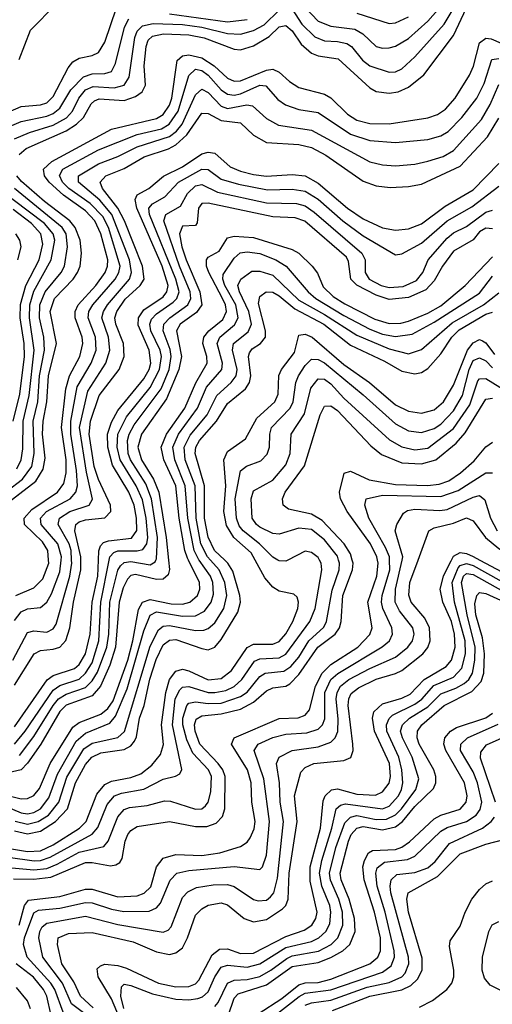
# Model space of a CAD drawing. Header units: inches. Extents: x 501365 to 657855, y 482276 to 547543.
# Tile 167 of 256: x 543326 to 544790, y 528624 to 531673. Entities that reach past the tile are written whole.
import ezdxf

# ---------------------------------------------------------------- set-up
doc = ezdxf.new("R2010")
doc.units = ezdxf.units.IN
doc.header["$MEASUREMENT"] = 0
doc.layers.add('A5542', color=7, linetype='Continuous')
doc.layers.add('A5543', color=7, linetype='Continuous')

msp = doc.modelspace()

# ---------------------------------------------------------------- linework, layer by layer
at = {"layer": 'A5542', "color": 5}
for points, elevation in [([(543258.7, 529278.7), (543330, 529260.9), (543350, 529261.2), (543370, 529270.5), (543387.1, 529292.9), (543420.8, 529370), (543490, 529482.1), (543510, 529496.9), (543577.2, 529522.8), (543599.3, 529540.7), (543615.6, 529564.4), (543660.8, 529690), (543676.4, 529750), (543693.4, 529846.6), (543706.2, 529870), (543730, 529877.6), (543795.1, 529864.9), (543830, 529863.2), (543853.1, 529870), (543876.2, 529890), (543883.9, 529910), (543883.3, 529930), (543848.4, 530000)], 3080), ([(543270, 529110.8), (543350, 529097.6), (543390, 529100), (543430, 529118.6), (543511.5, 529170), (543532, 529190), (543565.1, 529274.9), (543590, 529305.4), (543610, 529315.2), (543670, 529326.2), (543701.6, 529338.4), (543735.3, 529364.7), (543762.4, 529397.6), (543771.2, 529428.8), (543764.8, 529490), (543778.2, 529590), (543790.1, 529629.9), (543810, 529656.3), (543830, 529662), (543850, 529656.5), (543910, 529628.7), (543950, 529632.9), (543982.1, 529657.9), (544030.7, 529729.3), (544050, 529739.6), (544110, 529739.2), (544130, 529748.3), (544150, 529771.4), (544172.1, 529810), (544187.9, 529850), (544189.4, 529869.4), (544184.9, 529884.9), (544174.8, 529894.8), (544130, 529903.2), (544110, 529916.1), (544085, 529945), (544054.8, 530000)], 2980), ([(543270, 529243.6), (543330, 529217.1), (543350, 529214.1), (543370, 529218.3), (543390.3, 529229.7), (543416.6, 529263.4), (543442.5, 529337.5), (543501.1, 529438.9), (543530, 529464.1), (543604.7, 529495.3), (543623.1, 529516.9), (543659, 529601), (543710, 529780.6), (543730, 529829.7), (543750, 529839.4), (543830, 529826), (543870, 529827.7), (543898, 529842), (543919.4, 529870), (543926.1, 529893.9), (543924.3, 529930), (543917.3, 529950), (543881.8, 530000)], 3060), ([(543290, 529079.8), (543371.2, 529068.8), (543390, 529070), (543420, 529080), (543550, 529150.9), (543568, 529172), (543596.6, 529243.4), (543619.5, 529270), (543641.6, 529278.4), (543710, 529290.1), (543770, 529321.6), (543809, 529331), (543821.7, 529338.3), (543828.5, 529351.5), (543799.1, 529490), (543807.8, 529570), (543821.9, 529598.1), (543830, 529606.3), (543850, 529608.8), (543910, 529590.2), (543930, 529589.5), (543963.9, 529596.1), (543990, 529608.1), (544014, 529630), (544053.6, 529686.4), (544070, 529694.5), (544130, 529697), (544150, 529708.5), (544224.9, 529810), (544240.6, 529850), (544261.7, 529970), (544259.2, 529990), (544254, 530000)], 2960), ([(543786.6, 530000), (543789.5, 529970.5), (543786.1, 529953.9), (543770, 529940.8), (543750, 529939.3), (543685.1, 529954.9), (543670, 529952.3), (543659.5, 529940.5), (543645.9, 529914.1), (543634, 529870), (543622.9, 529730), (543605.6, 529674.4), (543575.8, 529610), (543550, 529579.9), (543470, 529550.2), (543450, 529531), (543391.3, 529430), (543350, 529370.9), (543330, 529350), (543290, 529341.2)], 3120), ([(543290, 529048.5), (543370, 529040.8), (543410, 529045.1), (543442.1, 529057.9), (543510, 529095.7), (543586.6, 529113.4), (543599.5, 529130), (543630, 529204.9), (543650, 529227.3), (543666, 529234), (543720.4, 529239.6), (543774.2, 529254.2), (543793.5, 529253.5), (543870, 529228.8), (543890, 529229.7), (543901.2, 529238.8), (543910, 529250.2), (543918.1, 529281.9), (543920.1, 529330), (543910.4, 529350), (543862.1, 529402.1), (543843.5, 529443.5), (543831.6, 529490), (543831, 529510), (543843.5, 529550), (543850, 529557.3), (543870, 529561.5), (543910, 529555.5), (543950, 529557.2), (544010, 529577.1), (544030, 529590.8), (544070, 529639.1), (544086, 529650), (544144.2, 529655.8), (544166.2, 529670), (544190, 529698.8), (544221.3, 529750), (544268, 529792), (544276.5, 529810), (544293.5, 529906.5), (544315.7, 529970), (544316.1, 529990), (544313.3, 530000)], 2940), ([(543304.3, 529690), (543350, 529776), (543370, 529781.2), (543410, 529776.4), (543430, 529786.7), (543438.5, 529801.5), (543480.7, 529950), (543487.3, 529990), (543486.7, 530000)], 3240), ([(543306.7, 529013.3), (543370, 529012.1), (543421.9, 529018.1), (543530, 529063.4), (543550, 529063.8), (543607, 529053), (543623.9, 529056.1), (543636.1, 529063.9), (543643.7, 529076.3), (543652.9, 529130), (543661.1, 529150), (543670, 529162.2), (543690, 529175.3), (543790, 529190.4), (543870, 529174.9), (543905.2, 529174.8), (543934.5, 529185.5), (543954.2, 529205.8), (543960.8, 529230), (543962.2, 529330), (543955.2, 529350), (543941.1, 529370), (543883.9, 529430), (543869.1, 529470), (543867.8, 529490), (543872.9, 529507.1), (543890, 529517.7), (543950, 529523.6), (544010, 529538.4), (544050, 529559.7), (544090, 529595.4), (544110, 529604.8), (544150, 529609.1), (544163, 529617), (544190, 529645.4), (544249.6, 529730.4), (544302.6, 529770), (544316.2, 529790), (544321.6, 529810), (544327.1, 529890), (544357.2, 529970), (544358.5, 529990), (544355.7, 530000)], 2920), ([(543310, 529161.4), (543350, 529152.2), (543390, 529160.9), (543436.5, 529190), (543473.6, 529230), (543498.5, 529310), (543530, 529367), (543549.4, 529390), (543576.9, 529403.1), (543650, 529413), (543670, 529424.7), (543681.2, 529438.8), (543687.8, 529452.2), (543697.5, 529510), (543711.5, 529550), (543728.5, 529631.5), (543748.2, 529691.8), (543770, 529737.1), (543790, 529752.3), (543810, 529754.5), (543890, 529726.1), (543910, 529722.4), (543929.8, 529730), (543950, 529753.6), (544001.1, 529838.9), (544009.7, 529870), (544007.8, 529890), (543985.8, 529965.8), (543970.7, 529990.7), (543960.9, 530000)], 3020), ([(543310, 529484.1), (543411.4, 529628.6), (543430, 529643), (543495.3, 529664.7), (543510, 529677.1), (543529.6, 529710), (543544.4, 529770), (543550, 529870), (543568, 529950), (543570, 530000)], 3180), ([(543310, 529612.7), (543370.6, 529709.4), (543390, 529720.3), (543430, 529723.6), (543449.8, 529730.2), (543468.9, 529751.1), (543480.9, 529790), (543492.1, 529870), (543514.8, 529970), (543515.3, 530000)], 3220), ([(543310, 529812.7), (543330, 529839.9), (543350, 529848.7), (543390, 529853.3), (543410, 529869.6), (543424.3, 529895.7), (543450, 529963.2), (543454.1, 530000)], 3260), ([(543310.3, 529429.7), (543342.7, 529470), (543430, 529597.6), (543450, 529612), (543510, 529631.1), (543530.2, 529649.8), (543550, 529682.1), (543571, 529750), (543577.4, 529870), (543603.2, 530000)], 3160), ([(543311.9, 529191.9), (543350, 529182), (543383.4, 529190), (543414.9, 529210), (543446.7, 529250), (543471.9, 529328.1), (543524.8, 529415.2), (543550, 529433.2), (543629.4, 529450.6), (543650.5, 529469.5), (543730, 529733), (543755.6, 529784.4), (543770, 529795.5), (543790, 529797.4), (543870, 529782.1), (543896.7, 529783.3), (543910, 529788.2), (543930, 529805.4), (543957.8, 529850), (543967.2, 529890), (543960.8, 529930), (543943.4, 529970), (543916.8, 530000)], 3040), ([(543313.5, 529890), (543370, 529913.5), (543397.9, 529942.1), (543416.1, 529990), (543415.3, 530000)], 3280), ([(543324.5, 528870), (543340.3, 528930), (543352.9, 528947.1), (543450, 528958), (543530, 528981.1), (543550, 528980.9), (543630, 528956.9), (543690, 528960.5), (543711.3, 528968.7), (543731.7, 528988.3), (543749.6, 529050.4), (543770, 529076.6), (543810, 529088), (543890, 529085.6), (543946.1, 529093.9), (544010, 529113.3), (544030, 529126.8), (544040, 529140), (544052.3, 529167.7), (544055.2, 529190), (544045.4, 529250), (544042.6, 529310), (544031.9, 529350), (543982.1, 529430), (543989.9, 529450), (544130, 529509.5), (544188.2, 529511.8), (544210, 529519.7), (544223.4, 529536.6), (544241.6, 529610), (544262.9, 529650), (544290, 529676.4), (544373, 529730), (544410.3, 529769.7), (544417.7, 529790), (544403.9, 529870), (544432.2, 529950), (544436.3, 529990), (544434.2, 530000)], 2880), ([(543324.9, 529395.1), (543370, 529453.3), (543429.1, 529550), (543446.3, 529570), (543470, 529584.7), (543530, 529605.4), (543550, 529625.5), (543566.7, 529653.3), (543595.3, 529730), (543601.6, 529770), (543605.2, 529870), (543630, 529969), (543637.7, 529982.4), (543650, 529992.9), (543670, 529995), (543730, 529984.9), (543745.4, 529994.6), (543748, 530000)], 3140), ([(543460.1, 528600.1), (543434.3, 528670), (543422.7, 528690), (543348.6, 528770), (543338.2, 528810), (543340.4, 528830), (543370, 528907.7), (543384.5, 528915.5), (543450, 528921.9), (543530, 528939.7), (543550, 528938.6), (543610, 528918.6), (543648.4, 528911.6), (543727.2, 528912.8), (543750, 528922.9), (543762.5, 528937.5), (543791.6, 529008.4), (543812.3, 529030), (543850, 529039), (543990, 529051.2), (544070, 529041.4), (544077.9, 529050), (544090, 529086), (544099.2, 529190), (544082.2, 529322.2), (544051.9, 529410), (544064.9, 529430), (544110, 529450.9), (544150, 529460.8), (544214.9, 529465.1), (544250, 529476.7), (544263.7, 529490), (544271.4, 529508.6), (544271.3, 529590), (544289.3, 529630), (544311, 529649), (544448.8, 529731.2), (544471.4, 529750), (544480.1, 529770), (544478.5, 529790), (544450.4, 529850), (544446.6, 529870), (544448.6, 529890), (544471.9, 529970), (544471.2, 530000)], 2860), ([(543531.9, 528591.9), (543486.3, 528626.3), (543458.6, 528690), (543397.2, 528770), (543384.8, 528830), (543388.2, 528850), (543396, 528864), (543410, 528875.9), (543530, 528897.2), (543630, 528871.3), (543770, 528847.4), (543786.1, 528853.9), (543795.5, 528864.5), (543830, 528955), (543847, 528973), (543873.7, 528986.3), (543925.3, 528994.7), (543970, 528995.1), (543990, 528989.7), (544050, 528949.3), (544064.7, 528944.7), (544090, 528947.1), (544102.7, 528957.3), (544112.8, 528970), (544124.6, 529015.4), (544143.1, 529190), (544132.7, 529250), (544130.2, 529310), (544121.5, 529370), (544129.4, 529390), (544170, 529410.1), (544250, 529421.4), (544290, 529436.1), (544303.1, 529450), (544311, 529469), (544312.8, 529507.2), (544306.4, 529570), (544309.2, 529590), (544320, 529610), (544345.6, 529630), (544410, 529664.4), (544490, 529699.2), (544527.8, 529730), (544542.6, 529750), (544547.9, 529770), (544543.5, 529790), (544502.5, 529842.5), (544488.9, 529870), (544490.3, 529910), (544510.1, 530000)], 2840), ([(543554, 528614), (543514.6, 528650), (543493.6, 528693.6), (543456.2, 528750), (543442.8, 528810), (543445.4, 528830), (543476.6, 528843.4), (543550, 528847), (543677.8, 528817.8), (543750, 528786.6), (543790, 528778.3), (543810, 528783.4), (543830, 528799.6), (543845.7, 528830), (543870, 528900.4), (543890, 528919.7), (543910, 528931.2), (543950, 528938.7), (543970, 528932.4), (544021.5, 528890), (544050, 528879.8), (544090, 528887.1), (544140.4, 528919.6), (544149.8, 528930.2), (544157.3, 528950), (544161, 529030), (544185.7, 529190), (544177.2, 529270), (544196.8, 529343.2), (544210, 529357.4), (544236.5, 529370), (544330, 529379.7), (544351.8, 529388.2), (544358.6, 529410), (544358.1, 529430), (544343.4, 529550), (544344.9, 529570), (544352.9, 529587.1), (544375.4, 529604.6), (544430, 529631.3), (544490, 529648.5), (544510, 529658.5), (544574.1, 529710), (544590.4, 529729.6), (544597.3, 529750), (544595.6, 529790), (544580.4, 529820.4), (544538.4, 529870), (544531.1, 529891.2), (544534.2, 529930), (544560.1, 530000)], 2820), ([(543682.4, 528470), (543610, 528641.2), (543568.5, 528710), (543566.2, 528733.8), (543576.3, 528743.7), (543590, 528748.4), (543630, 528744.2), (543656.4, 528736.4), (543755.5, 528690), (543810, 528678.3), (543850, 528679.8), (543870, 528687.9), (543880.7, 528699.3), (543922.3, 528777.7), (543944.4, 528795.6), (543970, 528796), (544010, 528781.8), (544050, 528782.9), (544150, 528834.1), (544206.5, 528853.5), (544230.3, 528870), (544242.7, 528890), (544246.8, 528910), (544225.6, 529005.6), (544225.9, 529050), (544257.6, 529170), (544265.5, 529254.5), (544272.5, 529270), (544291.3, 529288.7), (544310, 529291.9), (544370, 529275), (544428.3, 529271.7), (544450, 529282), (544470, 529309.6), (544474.4, 529330), (544470.8, 529370), (544425.1, 529470), (544418.6, 529510), (544422.7, 529530), (544450, 529554.3), (544510, 529572.6), (544534.8, 529585.2), (544578.7, 529630), (544646.5, 529670), (544663.3, 529690), (544674.5, 529730), (544672.8, 529770), (544663.6, 529810), (544637, 529870), (544628.6, 529910), (544638.4, 529950), (544661.9, 529998.1), (544663, 530000)], 2780), ([(543648.7, 528611.3), (543639.1, 528650), (543641.2, 528678.8), (543650, 528686.9), (543670, 528682.9), (543737.2, 528657.2), (543810, 528640.1), (543850, 528638), (543877.4, 528642.6), (543892.1, 528647.9), (543910, 528663.3), (543930.7, 528710), (543950, 528739.2), (543970, 528746.1), (544030, 528739.3), (544070, 528749.6), (544150, 528800.2), (544230, 528818.6), (544252.3, 528830), (544274.1, 528850), (544286, 528874), (544290.1, 528910), (544286.2, 528930), (544261.4, 528990), (544254.6, 529030), (544261.3, 529070), (544292.4, 529170), (544305.9, 529230), (544319.2, 529240.9), (544335.1, 529244.9), (544450, 529229.9), (544470, 529238.4), (544498.7, 529270), (544508.8, 529290), (544512.6, 529310), (544509, 529350), (544500.1, 529390), (544463, 529470), (544461.6, 529490), (544470.1, 529509.9), (544480.6, 529519.4), (544550, 529553.6), (544571, 529569), (544608.4, 529611.6), (544670, 529637.5), (544694.9, 529665.1), (544706.4, 529710), (544705.9, 529750), (544672.3, 529870), (544665.6, 529930), (544683.9, 529976.1), (544690, 529983.3), (544710, 529988.8), (544730, 529982.9), (544854.4, 529914.4)], 2760), ([(544156.8, 530000), (544150, 529996.4), (544130, 529997.1), (544125.2, 530000)], 2960), ([(544751.3, 530000), (544870, 529936.5), (544910, 529927.9), (544930.2, 529929.8), (544955.9, 529944.1), (545002.4, 530000)], 2780), ([(543930, 528617.6), (543940.8, 528630), (543970, 528690.1), (543990, 528699.3), (544030, 528701.4), (544070, 528711), (544104.1, 528730), (544153.4, 528766.6), (544170, 528774.3), (544251.1, 528788.9), (544290.2, 528809.8), (544311.5, 528830), (544327.1, 528870), (544325.5, 528910), (544314.7, 528950), (544288.5, 529008.5), (544285.8, 529030), (544305.4, 529110), (544333.3, 529186.7), (544350, 529204.3), (544370, 529209.3), (544430, 529196.4), (544462.3, 529197.7), (544490, 529211.6), (544508.4, 529230), (544553.3, 529290), (544562.1, 529322.1), (544541.5, 529390), (544511.1, 529450), (544505.6, 529470), (544511.4, 529490), (544533.7, 529510), (544590, 529545.8), (544630, 529585.7), (544677, 529603), (544702.4, 529617.6), (544716.9, 529630), (544728.4, 529650), (544736, 529690), (544736.4, 529730), (544711.4, 529830), (544694.5, 529930), (544700.4, 529950), (544710, 529958), (544730, 529954.8), (544850, 529887.9)], 2740), ([(543971.4, 528588.6), (543990, 528643.1), (544002.9, 528657.1), (544090, 528685.1), (544170, 528741.4), (544250, 528753.9), (544290, 528769.2), (544326.7, 528790), (544348.3, 528810), (544365.2, 528850), (544363.1, 528890), (544346.5, 528950), (544321.9, 529010), (544318.7, 529030), (544344.5, 529130), (544352.8, 529150), (544370, 529170), (544390, 529174.6), (544450, 529164.2), (544490, 529173.9), (544511.9, 529190), (544550, 529236.7), (544607.4, 529292.6), (544615, 529310), (544614.4, 529330), (544608.4, 529350), (544563.4, 529430), (544557.3, 529450), (544558.5, 529470), (544571.4, 529490), (544641.1, 529550), (544726.7, 529593.3), (544755.6, 529624.4), (544763.2, 529650), (544765.4, 529710), (544758.9, 529758.9), (544739.1, 529830), (544735.9, 529864.1), (544741.5, 529890), (544750, 529899.2), (544770, 529896.8), (544870, 529851.1)], 2720), ([(544064.6, 528595.4), (544137.4, 528642.6), (544190, 528684.9), (544210, 528690.8), (544250, 528691.8), (544290, 528701.8), (544410.3, 528749.7), (544435, 528770), (544443.1, 528790), (544443.1, 528830), (544424.8, 528910), (544392.6, 529010), (544388.9, 529050), (544393.7, 529070), (544406.4, 529093.6), (544419, 529101), (544490, 529104.1), (544510, 529111.3), (544532.9, 529127.1), (544610, 529199.1), (544630, 529209.8), (544690, 529228.7), (544708.3, 529250), (544711.4, 529270), (544704, 529310), (544645.6, 529410), (544639.6, 529430), (544642.9, 529450), (544660.7, 529470), (544678.6, 529481.4), (544770, 529511.2), (544790, 529526)], 2680), ([(544115.7, 528590), (544191.6, 528648.4), (544210, 528658.7), (544290, 528669.4), (544450, 528723.8), (544476.6, 528743.4), (544486.9, 528770), (544486.1, 528790), (544458, 528910), (544433.4, 528990), (544429.3, 529030), (544433.4, 529046.6), (544455.5, 529064.5), (544526.7, 529073.3), (544550, 529083.2), (544630, 529160.8), (544650, 529172.3), (544710, 529190), (544739.4, 529210), (544752.2, 529227.8), (544756.8, 529250), (544744.1, 529310), (544730, 529344.7), (544691.7, 529410), (544692.2, 529430), (544712.9, 529450), (544808.2, 529491.8)], 2660), ([(544799.6, 529250), (544753.6, 529386.4), (544754.5, 529405.5), (544772, 529428), (544830, 529453.8)], 2640), ([(544210, 528621.4), (544230, 528629.2), (544290, 528636.8), (544402.5, 528677.5), (544470, 528692.3), (544510, 528709.8), (544519.4, 528720.6), (544530.7, 528749.3), (544530, 528770), (544475.9, 528970), (544473.3, 528990), (544476.7, 529010), (544494, 529026), (544550, 529032.9), (544590, 529047.3), (544613.2, 529066.8), (544657.2, 529122.8), (544759.4, 529170), (544786.3, 529190), (544796.1, 529203.9)], 2640), ([(544294.3, 528605.7), (544410.5, 528649.5), (544510, 528669.4), (544536.9, 528683.1), (544557.7, 528702.3), (544572, 528730), (544572.2, 528767.8), (544530.2, 528910), (544524.7, 528950), (544529.2, 528970), (544619.5, 529020.5), (544689.8, 529090.2), (544770, 529120.2), (544830, 529135.3)], 2620), ([(544564.1, 528615.9), (544604.1, 528635.9), (544648.8, 528670), (544664.5, 528690), (544670.3, 528710), (544670.5, 528730), (544657, 528803), (544659, 528821), (544690, 528866.9), (544705.3, 528910), (544726.1, 528950), (544750, 528980.1), (544770, 528997.1), (544790, 529006.4)], 2580), ([(544850.8, 528650), (544783.4, 528683.4), (544765.6, 528705.6), (544758.1, 528730), (544759.6, 528770), (544779.2, 528850), (544789, 528871), (544810, 528880.8)], 2560), ([(543423.6, 528590), (543410.3, 528650), (543400.1, 528670), (543368.3, 528708.3), (543315.4, 528750)], 2880), ([(543359, 528610), (543350, 528634.9), (543316, 528676)], 2920)]:
    msp.add_lwpolyline(points, dxfattribs=dict(at, elevation=elevation))
at = {"layer": 'A5543', "color": 5}
for points, elevation in [([(543324, 531550), (543359.6, 531640.4), (543438.7, 531721.3)], 3420), ([(544170, 531705.7), (544199.3, 531659.3), (544240.4, 531620.4), (544270, 531608.1), (544310, 531606), (544339, 531599), (544353.5, 531590), (544387.4, 531547.4), (544410, 531530.7), (544470, 531510.1), (544490, 531511.8), (544510, 531521), (544550, 531558.5), (544640.9, 531659.1), (544690, 531742.7)], 3340), ([(544210.6, 531710.6), (544250, 531668.7), (544290, 531652.9), (544363.5, 531643.5), (544389, 531629), (544430, 531590.5), (544450, 531585), (544470, 531585.7), (544490, 531591.1), (544530, 531614.6), (544590, 531668.8), (544644.6, 531730)], 3360), ([(543290, 531386.4), (543330, 531404.8), (543390, 531409), (543410, 531416), (543430, 531434.8), (543475.6, 531524.4), (543490, 531542.7), (543510, 531554.1), (543550, 531561.8), (543570, 531571.6), (543590, 531603.2), (543626.1, 531710)], 3380), ([(543310, 531303.7), (543356.1, 531323.9), (543430, 531346.6), (543470.9, 531369.1), (543489, 531390), (543508.9, 531430), (543530, 531455.4), (543553.9, 531466.1), (543618.1, 531461.9), (543649.7, 531470.3), (543665.2, 531494.8), (543682.4, 531617.6), (543690, 531637.3), (543705.8, 531654.2), (543739.2, 531660.8), (543830, 531658.5), (543890, 531650), (543970, 531630.6), (544010, 531628), (544050, 531639.7), (544083.1, 531656.9), (544130, 531702.9)], 3340), ([(543324.5, 531255.5), (543345.9, 531274.1), (543470, 531329.3), (543501.6, 531350), (543523.5, 531370), (543547.5, 531412.5), (543558.1, 531421.9), (543571.6, 531428.4), (543650, 531422.8), (543684.9, 531435.1), (543705.7, 531450), (543715.3, 531470), (543711.7, 531530), (543717.3, 531590), (543723.9, 531610), (543737.7, 531622.3), (543771, 531629), (543850, 531626.7), (543896.8, 531616.8), (543990, 531582.3), (544010, 531579.3), (544050, 531592.1), (544098.9, 531621.1), (544130, 531650.9), (544150, 531655.3), (544170, 531638.8), (544197.7, 531597.7), (544229.9, 531569.9), (544250, 531561), (544312, 531552), (544410, 531461.9), (544430.3, 531450.3), (544470, 531445.3), (544497.7, 531450), (544530, 531463.7), (544577.7, 531502.3), (544670, 531624.1), (544710, 531709.8)], 3320), ([(543790, 531691.7), (543970, 531666.9), (544030, 531673.2)], 3360), ([(544370, 531693.1), (544470, 531661.7), (544490, 531663.8), (544530, 531682.1)], 3380), ([(543263.9, 531330), (543330, 531358.3), (543410, 531374.3), (543430, 531382.3), (543450, 531398.8), (543484.5, 531455.5), (543523.5, 531496.5), (543550, 531505.3), (543590, 531506), (543610, 531512.7), (543622.5, 531537.5), (543650.5, 531649.5), (543663.8, 531676.2)], 3360), ([(543415.3, 530000), (543412.8, 530030), (543396.4, 530056.4), (543341.2, 530110), (543340.1, 530130), (543363.3, 530156.7), (543443.4, 530210), (543463.1, 530236.9), (543469.6, 530270), (543469.7, 530310), (543455.2, 530410), (543468.5, 530530), (543480.5, 530570), (543512.4, 530630), (543521.7, 530670), (543519.4, 530690), (543498.1, 530750), (543498, 530770), (543506.9, 530790), (543561.5, 530850), (543590.6, 530890), (543598.2, 530910), (543598.9, 530930), (543577, 531010), (543558.6, 531050), (543530, 531080.8), (543461.1, 531130), (543417.1, 531170), (543403, 531190), (543400.1, 531210), (543425.6, 531234.4), (543610, 531334.3), (543750, 531367.2), (543770, 531379.7), (543790, 531408.6), (543797.6, 531430), (543813.3, 531546.7), (543830, 531560.8), (543850, 531564.1), (543890, 531554.6), (543927.9, 531530), (543970, 531492.1), (543990, 531483.1), (544010, 531483.4), (544090, 531517.3), (544110, 531519.4), (544130, 531510.1), (544161.6, 531481.6), (544190, 531463.6), (544270, 531442.9), (544290, 531431.4), (544341, 531381), (544370, 531362.1), (544410, 531351.8), (544470, 531350.8), (544590, 531368.8), (544620.4, 531379.6), (544644.4, 531395.6), (544674.3, 531430), (544718.9, 531501.1), (544731.1, 531528.9), (544750, 531601), (544770, 531616.2), (544786.1, 531613.9), (544840.9, 531590)], 3280), ([(543454.1, 530000), (543455.3, 530010), (543444.1, 530050), (543392, 530110), (543390.2, 530130), (543409.4, 530150), (543481.8, 530190), (543500.2, 530210), (543504.8, 530230), (543502.3, 530277.7), (543484.3, 530390), (543484.1, 530430), (543503.7, 530536.3), (543546.8, 530610), (543562.5, 530650), (543560.5, 530690), (543538, 530750), (543540.3, 530770), (543552.3, 530790), (543621.5, 530870), (543633.2, 530890), (543636.6, 530910), (543600.8, 531030), (543583.3, 531063.3), (543544.1, 531104.1), (543478, 531150), (543458.6, 531170), (543449.5, 531190.5), (543459.9, 531210), (543570.1, 531270.1), (543690, 531317.9), (543764.7, 531335.3), (543788.8, 531350), (543816.6, 531390), (543850, 531499.8), (543870, 531519.8), (543890, 531515.5), (543910, 531501.3), (543950, 531456.4), (543970, 531442.1), (543990, 531439.4), (544010, 531443.6), (544070, 531470), (544088, 531468), (544125.9, 531425.9), (544149.6, 531409.6), (544190, 531395.4), (544250, 531385.5), (544350, 531319), (544410, 531298.6), (544490, 531293.1), (544590, 531302.4), (544630, 531313.9), (544652.8, 531327.2), (544694.9, 531370), (544741.5, 531430), (544764.1, 531475.9), (544788.4, 531550), (544810, 531552.5)], 3260), ([(543486.7, 530000), (543484.9, 530030), (543478.9, 530050), (543445.3, 530110), (543448.7, 530130), (543481.4, 530150), (543541.6, 530170), (543551.9, 530188.1), (543532.4, 530272.4), (543511, 530410), (543536.8, 530523.2), (543592.5, 530610), (543605.6, 530650), (543601.2, 530690), (543580.1, 530750), (543585.1, 530770), (543597.9, 530790), (543665.6, 530870), (543672.5, 530890), (543666.4, 530930), (543611.6, 531070), (543574.3, 531114.3), (543507.6, 531170), (543507.8, 531190), (543570, 531226.6), (543630, 531249.8), (543690, 531279.7), (543790, 531311.2), (543811.9, 531328.1), (543829.2, 531350), (543870, 531440.1), (543890, 531457.8), (543910, 531447.2), (543950, 531405), (543970, 531398.5), (544029.2, 531409.2), (544046.6, 531406.6), (544090, 531367.3), (544127, 531347), (544230, 531331.5), (544410, 531233.3), (544450, 531223.3), (544490, 531220.9), (544550, 531225.6), (544590, 531234.9), (544637.3, 531250), (544670, 531268), (544756.3, 531363.7), (544783.1, 531410), (544810, 531472.3)], 3240), ([(543515.3, 530000), (543515.5, 530010), (543496.8, 530090), (543499.3, 530110), (543510, 530118.6), (543530, 530124.7), (543589.7, 530130.3), (543608.7, 530150), (543607.4, 530170), (543569.6, 530249.6), (543556.5, 530290), (543540.8, 530390), (543544.8, 530430), (543571.7, 530510), (543633.7, 530590), (543649.5, 530630), (543647.5, 530670), (543623.5, 530730), (543621, 530750), (543626.8, 530770), (543652.7, 530807.3), (543698.7, 530850), (543711.3, 530870), (543706, 530910), (543650.8, 531050), (543629.8, 531090), (543582, 531150), (543575.6, 531170), (543592.5, 531190), (543650, 531212.6), (543711.6, 531248.4), (543787.1, 531273), (543810, 531285.2), (543843.1, 531316.9), (543890, 531383.4), (543910, 531382.7), (543950, 531361.3), (544010, 531353.5), (544050, 531315.5), (544090, 531293.1), (544190, 531286.2), (544230, 531277.6), (544274, 531254), (544390, 531173.3), (544430, 531158.8), (544473.5, 531153.5), (544530, 531156.5), (544570, 531163.9), (544690, 531219.6), (544774.7, 531310), (544810, 531368.2)], 3220), ([(543570, 530000), (543571.2, 530028.8), (543575.7, 530044.3), (543585.4, 530054.6), (543600.7, 530059.3), (543672, 530068), (543688.8, 530091.2), (543688.2, 530130), (543680, 530170), (543663.8, 530210), (543613.5, 530293.5), (543599, 530350), (543598.3, 530390), (543610, 530426.5), (543630, 530462.8), (543710, 530560.8), (543726.8, 530590), (543732.6, 530610), (543727, 530650), (543693.1, 530726.9), (543693.5, 530750), (543710, 530775), (543770, 530814.6), (543782, 530830), (543785.5, 530850), (543766.9, 530910), (543688.6, 531090), (543683.7, 531116.3), (543689.5, 531130.5), (543725.6, 531150), (543771.4, 531188.6), (543830, 531217.9), (543890, 531258.1), (543910, 531263.4), (543930, 531259.5), (543977.9, 531217.9), (544010, 531204.1), (544050, 531194), (544090, 531188.6), (544170, 531194.2), (544210, 531189.3), (544250, 531166.6), (544341.6, 531090), (544390, 531056.1), (544450, 531028.3), (544490, 531021.8), (544530, 531025.1), (544570, 531040.9), (544643.9, 531096.1), (544730, 531146.1), (544810, 531227.6)], 3180), ([(543603.2, 530000), (543605.2, 530010), (543617.1, 530022.9), (543630, 530028.4), (543690, 530028.2), (543707.4, 530032.6), (543719.5, 530050), (543723.2, 530070), (543717.7, 530130), (543706, 530186), (543686.6, 530230), (543637.6, 530310), (543628.1, 530350), (543630.3, 530390), (543657, 530443), (543730, 530533.8), (543759.2, 530590), (543765, 530630), (543760.5, 530650), (543731.6, 530710), (543728.5, 530730), (543734.1, 530745.9), (543750, 530762.1), (543801.7, 530798.3), (543812.9, 530810), (543819.5, 530830), (543810, 530870), (543727.5, 531070), (543726.1, 531090), (543737.3, 531102.7), (543775.4, 531124.6), (543818.1, 531170), (543890, 531210.7), (543910, 531209.5), (543950, 531179.1), (544003.7, 531163.7), (544093.6, 531146.4), (544170, 531148.7), (544210, 531142.6), (544250, 531117.5), (544326.4, 531050), (544390, 531003.4), (544490, 530944.7), (544510, 530948.2), (544570, 530981.1), (544650, 531050.5), (544725.9, 531094.1), (544810, 531157.9)], 3160), ([(543262.3, 530157.7), (543376, 530244), (543398.9, 530281.1), (543404.9, 530315.1), (543397, 530390), (543398.5, 530430), (543409.8, 530490), (543414.8, 530570), (543440, 530670), (543420, 530770), (543433.3, 530810), (543491.3, 530870), (543504.9, 530890), (543513.2, 530910), (543517.1, 530950), (543513.5, 530990), (543498.1, 531030), (543480.7, 531050), (543402.4, 531110), (543332, 531172), (543316.8, 531190)], 3320), ([(543317.1, 530282.9), (543330.8, 530310), (543335.6, 530344.4), (543337, 530430), (543355.7, 530510), (543371.2, 530650), (543356.7, 530750), (543357.7, 530790), (543370, 530832.8), (543423.9, 530930), (543434.8, 530990), (543429.8, 531010), (543402.5, 531042.5), (543257.9, 531150)], 3360), ([(543286.6, 530213.4), (543334.5, 530250), (543363.9, 530290), (543371, 530330), (543368.1, 530430), (543381.8, 530490), (543387, 530570), (543403.2, 530650), (543401.2, 530690), (543387.3, 530750), (543388.7, 530790), (543404.7, 530830), (543454.4, 530890), (543464.9, 530910), (543474.5, 530970), (543469.6, 531010), (543457.5, 531030), (543309.5, 531150)], 3340), ([(543748, 530000), (543750, 530004.2), (543753.2, 530070), (543733.8, 530190), (543716.1, 530236.1), (543669.6, 530310), (543662.2, 530330), (543659.5, 530370), (543664.9, 530390), (543680.9, 530419.1), (543763.6, 530530), (543788.8, 530590), (543795.4, 530630), (543791.8, 530651.8), (543769.8, 530710), (543772.4, 530730), (543790.8, 530750), (543846.7, 530790), (543855.8, 530810), (543853.9, 530830), (543821.1, 530910), (543772.8, 531050), (543778.4, 531070), (543823.9, 531096.1), (543845.2, 531134.8), (543870, 531158.8), (543890, 531162.9), (543938.7, 531138.7), (544090, 531105.9), (544183.7, 531103.7), (544210, 531096.5), (544237.5, 531077.5), (544385.4, 530950), (544395.8, 530930), (544395.8, 530890), (544408.4, 530870), (544445.9, 530850), (544470, 530843.7), (544513.2, 530846.8), (544554.8, 530865.2), (544574.2, 530890), (544591.2, 530930), (544650, 530996.5), (544670, 531012.9), (544710, 531032.4), (544770, 531077.6), (544790, 531083.8)], 3140), ([(544790, 531026), (544770, 531027.9), (544750, 531015.9), (544730, 530991.7), (544670, 530955.9), (544635.2, 530910), (544610, 530864.2), (544583.7, 530836.3), (544530, 530813), (544470, 530807.1), (544430, 530820.3), (544370, 530850.8), (544351.3, 530870), (544344.6, 530924.6), (544337.7, 530937.7), (544208.8, 531048.8), (544179.5, 531059.5), (544110, 531063.2), (543910, 531105.1), (543890, 531103.6), (543879.4, 531090), (543876.1, 531043.9), (543870, 531035.9), (543830, 531034.3), (543821, 531010), (543827.8, 530970), (543841.5, 530930), (543884.2, 530830), (543889.8, 530790), (543873.9, 530766.1), (543823.3, 530730), (543812, 530710), (543826.9, 530630), (543819.3, 530590), (543780.8, 530499.2), (543702.9, 530390), (543692.1, 530350), (543703.2, 530310), (543740.5, 530250), (543756.5, 530210), (543779.8, 530070), (543786.6, 530000)], 3120), ([(543305.8, 530430), (543326, 530514), (543340.7, 530630), (543339.5, 530670), (543327.6, 530750), (543328.5, 530791.5), (543345.4, 530850), (543386.2, 530930), (543397.7, 530977.7), (543391.3, 531010), (543362.1, 531042.1), (543305.5, 531085.5)], 3380), ([(543320.4, 530930), (543330.1, 530970), (543326.3, 530990), (543314.2, 531010)], 3420), ([(543848.4, 530000), (543845.6, 530005.6), (543837.8, 530030), (543820.2, 530130), (543809.1, 530230), (543772, 530310), (543763.9, 530350), (543780.2, 530390), (543837.3, 530470), (543871.3, 530548.7), (543906.8, 530610), (543906, 530630), (543893.6, 530670), (543896.3, 530690), (543912.2, 530710), (543954.7, 530745.3), (543966.2, 530770), (543963.5, 530790), (543954.5, 530810), (543911.6, 530890), (543904.9, 530910), (543904.5, 530930), (543910, 530937.5), (543943.8, 530956.2), (543970, 530998), (543990, 531003.1), (544050, 530998.3), (544170, 530961.4), (544190, 530949.7), (544231.6, 530910), (544248.5, 530888.5), (544266.3, 530846.3), (544296.5, 530816.5), (544333.1, 530793.1), (544426.1, 530746.1), (544470, 530732.7), (544506.5, 530733.5), (544530, 530739.3), (544590, 530764.4), (544630, 530787), (544705.4, 530850), (544790, 530938.5)], 3080), ([(543881.8, 530000), (543881.1, 530001.1), (543866.4, 530030), (543846.9, 530130), (543838.8, 530230), (543806, 530310), (543800.1, 530350), (543817.4, 530390), (543876.7, 530470), (543905, 530535), (543952, 530590), (543954.4, 530610), (543937.5, 530670), (543945.6, 530690), (543991.4, 530728.6), (544002.6, 530750), (543995.5, 530790), (543961.4, 530850), (543954.9, 530870), (543956.2, 530883.8), (543990, 530934.6), (544008.3, 530951.7), (544030, 530954.6), (544070, 530949.3), (544119.1, 530930), (544150.9, 530910), (544219.6, 530830), (544243.1, 530810), (544330, 530757), (544410, 530715.2), (544450, 530699.9), (544490, 530692.1), (544541, 530699), (544610, 530736.6), (544750, 530826.7), (544790, 530879.3)], 3060), ([(543916.8, 530000), (543908, 530010), (543887.4, 530050), (543872.8, 530130), (543869.1, 530230), (543838.5, 530310), (543835, 530350), (543853.8, 530386.2), (543906.1, 530450), (543936, 530510), (543980.6, 530550), (543995.9, 530570), (543999.2, 530590), (543984.9, 530650), (543988.3, 530670), (544033.4, 530706.6), (544043.4, 530730), (544035.7, 530770), (544006.5, 530830), (544001.9, 530850), (544010.4, 530870), (544045.3, 530894.7), (544070, 530894.9), (544110, 530881.6), (544190, 530804.7), (544270, 530760.7), (544370, 530696), (544470, 530654.1), (544530, 530638.8), (544570, 530651.8), (544665.2, 530734.8), (544762, 530790), (544810, 530827)], 3040), ([(543960.9, 530000), (543929.6, 530030), (543910, 530071.1), (543897.8, 530130), (543898.8, 530230), (543868.9, 530330), (543871.9, 530350), (543882.5, 530370), (543935.9, 530430), (543970, 530485.2), (544025.5, 530530), (544038, 530550), (544041.4, 530570), (544034.7, 530630), (544038.2, 530641.8), (544046.1, 530653.9), (544072.2, 530670), (544087.7, 530690), (544087.5, 530710), (544065.3, 530794.7), (544070, 530815.8), (544089.4, 530830.6), (544110, 530829.2), (544130, 530817.9), (544178.3, 530778.3), (544267.5, 530730), (544350, 530665.4), (544455.9, 530615.9), (544510, 530585.3), (544550, 530576.3), (544570, 530580.3), (544590, 530593.3), (544630, 530638.8), (544664.2, 530690), (544687.5, 530712.5), (544770, 530761.5), (544790, 530767.6)], 3020), ([(544054.8, 530000), (544042.5, 530022.5), (543989.4, 530069.4), (543966.5, 530106.5), (543957.9, 530150), (543964.1, 530230), (543958.2, 530310), (543970, 530336.2), (544024.9, 530375.1), (544060.3, 530439.7), (544116.2, 530490), (544126.2, 530513.8), (544128.6, 530571.4), (544136.7, 530590), (544177.3, 530642.7), (544190, 530696.3), (544210, 530699.1), (544232.1, 530690), (544330, 530605.3), (544409.1, 530550), (544490, 530480.8), (544530, 530460.8), (544570, 530454.4), (544610, 530464.9), (544638.5, 530490), (544670, 530541.1), (544713.1, 530650), (544730, 530672.1), (544750, 530682.6), (544758.9, 530678.9), (544770, 530672.3), (544796.8, 530636.8)], 2980), ([(544125.2, 530000), (544110, 530009.1), (544068.5, 530050), (544017.8, 530090), (544005.7, 530105.7), (543997.2, 530130), (543993.1, 530190), (544010, 530276.2), (544028.9, 530291.1), (544073.2, 530306.8), (544092.5, 530327.5), (544100.1, 530350), (544100.8, 530390), (544106.1, 530410), (544163.5, 530470), (544173.2, 530490), (544181.7, 530550), (544189.6, 530570), (544210, 530602.3), (544230, 530621.8), (544250, 530620.9), (544270, 530610.6), (544390, 530511.8), (544490, 530421.4), (544530, 530399.9), (544570, 530394.6), (544610, 530407.8), (544630, 530420.3), (544670, 530461.9), (544697.7, 530510), (544717.8, 530590), (544730, 530617.8), (544750, 530626.3), (544770, 530616.4), (544790, 530595)], 2960), ([(544313.3, 530000), (544310, 530011.6), (544270, 530062.8), (544230, 530094.4), (544190, 530098.8), (544130, 530080.5), (544110, 530082.5), (544070, 530102.1), (544059.2, 530110), (544046.2, 530130), (544043.1, 530190), (544050, 530214.7), (544110, 530247.5), (544150, 530294.4), (544163.9, 530330), (544167.2, 530390), (544207.6, 530452.4), (544228, 530532), (544250, 530560.6), (544270, 530559.6), (544290, 530545.1), (544330, 530501.1), (544471.8, 530371.8), (544510, 530350.9), (544550, 530340.8), (544590, 530346.8), (544670, 530406.9), (544719.6, 530480.4), (544745.4, 530554.6), (544750, 530561.6), (544770, 530562.5), (544937.6, 530457.6)], 2940), ([(544355.7, 530000), (544350, 530019.7), (544330.6, 530050), (544262.8, 530122.8), (544230, 530142.5), (544158, 530158), (544141.7, 530170), (544139.5, 530190), (544147.7, 530210), (544208.3, 530291.7), (544256.4, 530450), (544270, 530476), (544290, 530477.6), (544310, 530463.2), (544414, 530354), (544446.7, 530326.7), (544510, 530301), (544570, 530297.5), (544614.8, 530310), (544677.7, 530362.3), (544706, 530394), (544770, 530498.2), (544790, 530501.4)], 2920), ([(544434.2, 530000), (544432.1, 530010), (544412.9, 530050), (544340.4, 530150), (544319.5, 530190), (544316.4, 530210), (544331, 530269), (544350, 530275.7), (544408.7, 530248.7), (544490, 530233.8), (544588.7, 530231.3), (544624.8, 530235.2), (544654.7, 530245.3), (544691.6, 530270), (544733.3, 530306.7), (544770, 530350.1), (544790, 530365.2)], 2880), ([(544471.2, 530000), (544471, 530010), (544459.1, 530039.1), (544407.4, 530130), (544395.2, 530170), (544398.8, 530190), (544450, 530201.3), (544630, 530197.1), (544684.4, 530215.6), (544770, 530270.5), (544790, 530270.1)], 2860), ([(544510.1, 530000), (544512.3, 530010), (544488.6, 530090), (544493.7, 530110), (544514.7, 530145.3), (544527.1, 530152.9), (544550, 530157.3), (544626.9, 530153.1), (544650, 530156.2), (544730, 530195.2), (544750, 530199.5), (544766.2, 530186.2), (544783.7, 530130), (544804.4, 530090)], 2840), ([(544560.1, 530000), (544593.4, 530090), (544610, 530099.3), (544670, 530114.1), (544710, 530130.7), (544730, 530121.2), (544768.5, 530070), (544810, 530035.8), (544850, 530010.6), (544885.2, 530000)], 2820), ([(544254, 530000), (544250, 530007.6), (544230, 530023.2), (544210, 530028), (544156.8, 530000)], 2960), ([(544663, 530000), (544670, 530011.7), (544690, 530023.3), (544710, 530020.6), (544730, 530011.4), (544751.3, 530000)], 2780)]:
    msp.add_lwpolyline(points, dxfattribs=dict(at, elevation=elevation))

doc.saveas('drawing.dxf')
